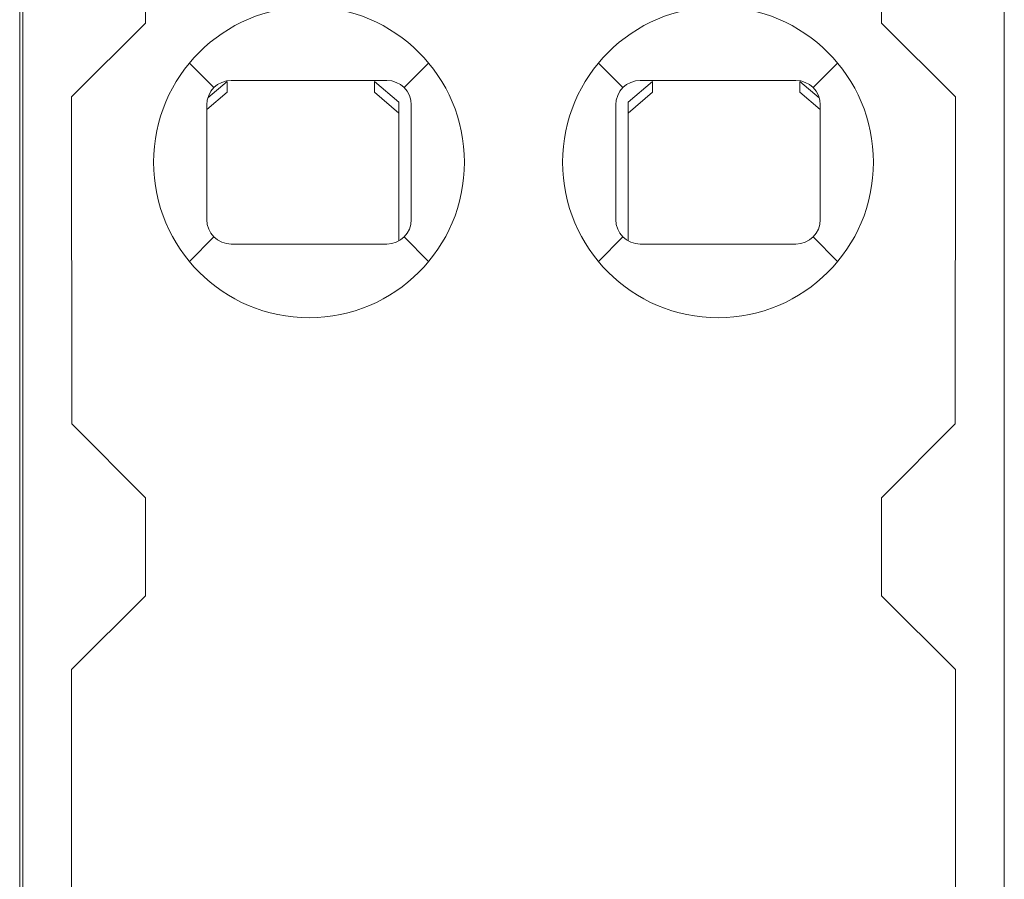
# Model space of a CAD drawing. Header units: millimetres. Extents: x 35 to 385, y -587 to 211.
# Tile 13 of 133: x 209 to 221, y -552 to -542. Entities that reach past the tile are written whole.
import ezdxf

# ---------------------------------------------------------------- set-up
doc = ezdxf.new("R2010")
doc.units = ezdxf.units.MM
doc.layers.add('3', color=7, linetype='Continuous', true_color=0xffffff)

msp = doc.modelspace()

# ---------------------------------------------------------------- linework, layer by layer
at = {"layer": '3', "color": 155, "linetype": 'Continuous', "lineweight": 18}
for p, q in [((208.961, -522.892), (208.961, -581.292)), ((220.961, -522.892), (220.961, -581.292)), ((208.924, -523.603), (208.924, -571.18)), ((210.461, -541.89), (210.461, -540.692)), ((219.461, -540.692), (219.461, -541.89)), ((210.461, -541.89), (209.558, -542.793)), ((220.364, -542.793), (219.461, -541.89)), ((211.223, -542.805), (211.461, -542.603)), ((211.461, -542.65), (211.461, -542.603)), ((211.511, -542.592), (213.411, -542.592)), ((213.261, -542.603), (213.561, -542.858)), ((213.261, -542.603), (213.261, -542.65)), ((216.361, -542.858), (216.661, -542.603)), ((216.511, -542.592), (218.411, -542.592)), ((216.661, -542.65), (216.661, -542.603)), ((218.461, -542.603), (218.698, -542.805)), ((218.461, -542.603), (218.461, -542.65)), ((211.461, -542.735), (211.461, -542.65)), ((213.261, -542.65), (213.261, -542.735)), ((216.661, -542.735), (216.661, -542.65)), ((218.461, -542.65), (218.461, -542.735)), ((209.56, -546.791), (209.558, -542.793)), ((211.461, -542.735), (211.211, -542.947)), ((213.561, -542.99), (213.261, -542.735)), ((216.661, -542.735), (216.361, -542.99)), ((218.711, -542.947), (218.461, -542.735)), ((220.364, -542.793), (220.362, -546.791)), ((211.211, -544.292), (211.211, -542.892)), ((213.561, -542.858), (213.561, -542.99)), ((213.711, -542.892), (213.711, -544.292)), ((216.211, -544.292), (216.211, -542.892)), ((216.361, -542.99), (216.361, -542.858)), ((218.711, -542.892), (218.711, -544.292)), ((213.561, -542.99), (213.561, -544.551)), ((216.361, -544.551), (216.361, -542.99)), ((213.411, -544.592), (211.511, -544.592)), ((218.411, -544.592), (216.511, -544.592)), ((209.56, -546.791), (210.461, -547.692)), ((219.461, -547.692), (220.362, -546.791)), ((210.461, -548.89), (210.461, -547.692)), ((219.461, -547.692), (219.461, -548.89)), ((210.461, -548.89), (209.558, -549.793)), ((220.364, -549.793), (219.461, -548.89)), ((209.56, -553.791), (209.558, -549.793)), ((220.364, -549.793), (220.362, -553.791))]:
    msp.add_line(p, q, dxfattribs=at)
at = {"layer": '3', "color": 155, "linetype": 'Continuous', "lineweight": 13}
for p, q in [((210.998, -542.379), (211.299, -542.679)), ((213.623, -542.679), (213.923, -542.379)), ((215.998, -542.379), (216.299, -542.679)), ((218.623, -542.679), (218.923, -542.379)), ((211.299, -544.504), (210.998, -544.804)), ((213.923, -544.804), (213.623, -544.504)), ((216.299, -544.504), (215.998, -544.804)), ((218.923, -544.804), (218.623, -544.504))]:
    msp.add_line(p, q, dxfattribs=at)
at = {"layer": '3', "color": 155, "linetype": 'Continuous', "lineweight": 18}
for centre, radius, start, end in [((212.461, -543.592), 1.9, 90, 270), ((212.461, -543.592), 1.9, 270, 90), ((217.461, -543.592), 1.9, 90, 270), ((217.461, -543.592), 1.9, 270, 90), ((211.511, -542.892), 0.3, 90, 180), ((213.411, -542.892), 0.3, 0, 90), ((216.511, -542.892), 0.3, 90, 180), ((218.411, -542.892), 0.3, 0, 90), ((211.511, -544.292), 0.3, 180, 270), ((213.411, -544.292), 0.3, 270, 0), ((216.511, -544.292), 0.3, 180, 270), ((218.411, -544.292), 0.3, 270, 0)]:
    msp.add_arc(centre, radius, start, end, dxfattribs=at)

doc.saveas('drawing.dxf')
